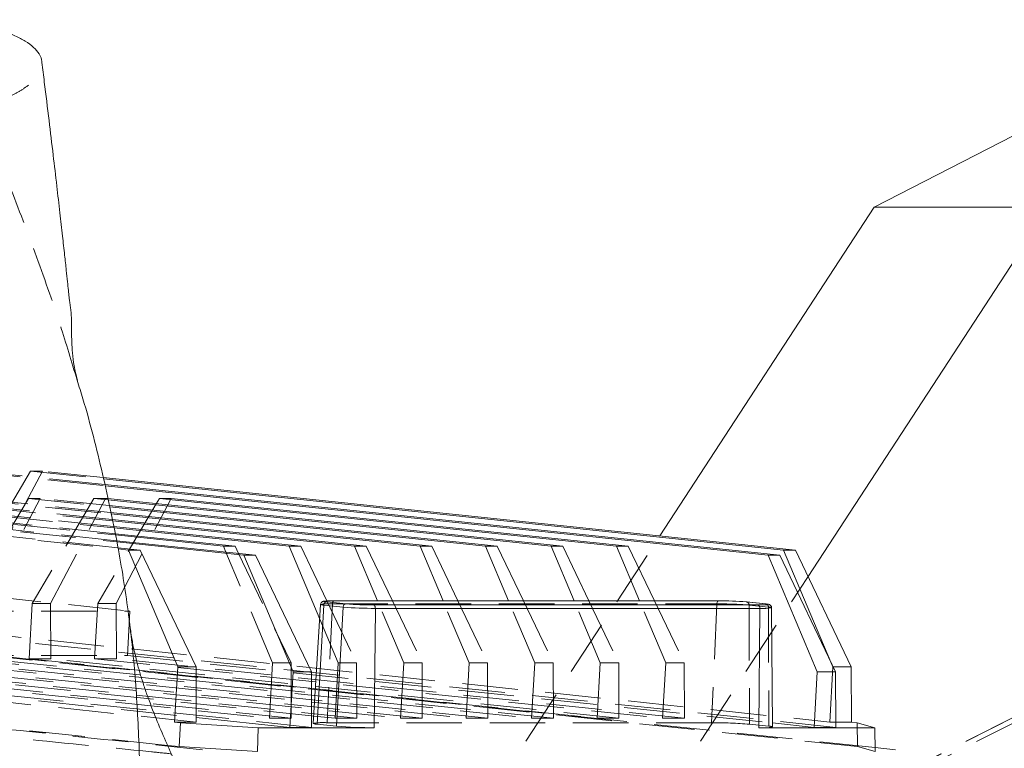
# Model space of a CAD drawing. Header units: millimetres. Extents: x 127 to 4201, y 49 to 2729.
# Tile 72 of 102: x 1257 to 1482, y 2056 to 2223. Entities that reach past the tile are written whole.
import ezdxf

# ---------------------------------------------------------------- set-up
doc = ezdxf.new("R2010")
doc.units = ezdxf.units.MM
doc.header["$LTSCALE"] = 10
doc.linetypes.add('HIDDEN', pattern=[1.905, 1.27, -0.635])

msp = doc.modelspace()

# ---------------------------------------------------------------- linework, layer by layer
at = {"color": 7, "linetype": 'Continuous', "lineweight": 15}
for p, q in [((1452.07, 2180), (1495.54, 2202.35)), ((1403, 2104.81), (1452.07, 2180)), ((1436.94, 2095.52), (1492.07, 2180)), ((1452.07, 2180), (1492.07, 2180)), ((1434.04, 2101.56), (1275.65, 2118.16)), ((1275.71, 2117.87), (1431.36, 2101.56)), ((1430.46, 2100.36), (1275.99, 2116.55)), ((1276.05, 2116.27), (1427.78, 2100.36)), ((1380.81, 2102.42), (1276.66, 2113.34)), ((1276.72, 2113.05), (1378.13, 2102.42)), ((1365.82, 2102.42), (1277, 2111.73)), ((1288.5, 2113.39), (1287.78, 2112.17)), ((1288.5, 2113.39), (1393.13, 2102.42)), ((1291.18, 2113.39), (1288.5, 2113.39)), ((1395.81, 2102.42), (1291.18, 2113.39)), ((1277.06, 2111.45), (1363.14, 2102.42)), ((1350.82, 2102.42), (1277.33, 2110.13)), ((1277.39, 2109.84), (1348.14, 2102.42)), ((1335.82, 2102.42), (1277.67, 2108.52)), ((1277.73, 2108.23), (1333.15, 2102.42)), ((1320.83, 2102.42), (1278, 2106.91)), ((1278.06, 2106.62), (1318.15, 2102.42)), ((1305.83, 2102.42), (1278.34, 2105.3)), ((1278.4, 2105.02), (1303.16, 2102.42)), ((1310.5, 2100.36), (1278.68, 2103.7)), ((1278.74, 2103.41), (1307.82, 2100.36)), ((1284.1, 2101.56), (1279.01, 2102.09)), ((1279.07, 2101.8), (1281.42, 2101.56)), ((1292.67, 2074.86), (1281.42, 2101.56)), ((1281.42, 2101.56), (1284.1, 2101.56)), ((1284.1, 2101.56), (1296.88, 2074.86)), ((1303.16, 2102.42), (1305.83, 2102.42)), ((1303.73, 2101.07), (1303.16, 2102.42)), ((1305.83, 2102.42), (1306.63, 2100.77)), ((1319.07, 2073.67), (1307.82, 2100.36)), ((1307.82, 2100.36), (1310.5, 2100.36)), ((1310.5, 2100.36), (1323.28, 2073.67)), ((1325.17, 2085.76), (1318.15, 2102.42)), ((1318.15, 2102.42), (1320.83, 2102.42)), ((1320.83, 2102.42), (1326.83, 2089.9)), ((1338.41, 2089.93), (1333.15, 2102.42)), ((1333.15, 2102.42), (1335.82, 2102.42)), ((1335.82, 2102.42), (1341.81, 2089.93)), ((1348.14, 2102.42), (1350.82, 2102.42)), ((1353.41, 2089.93), (1348.14, 2102.42)), ((1350.82, 2102.42), (1356.8, 2089.93)), ((1368.4, 2089.93), (1363.14, 2102.42)), ((1363.14, 2102.42), (1365.82, 2102.42)), ((1365.82, 2102.42), (1371.8, 2089.93)), ((1383.4, 2089.93), (1378.13, 2102.42)), ((1378.13, 2102.42), (1380.81, 2102.42)), ((1380.81, 2102.42), (1386.79, 2089.93)), ((1398.39, 2089.93), (1393.13, 2102.42)), ((1393.13, 2102.42), (1395.81, 2102.42)), ((1395.81, 2102.42), (1401.79, 2089.93)), ((1439.03, 2073.67), (1427.78, 2100.36)), ((1427.78, 2100.36), (1430.46, 2100.36)), ((1430.46, 2100.36), (1443.25, 2073.67)), ((1442.17, 2075.91), (1431.36, 2101.56)), ((1431.36, 2101.56), (1434.04, 2101.56)), ((1434.04, 2101.56), (1446.83, 2074.86)), ((1325.38, 2089.1), (1323.71, 2061.86)), ((1326.1, 2088.96), (1324.56, 2061.7)), ((1330.54, 2088.49), (1326.1, 2088.96)), ((1326.78, 2089.69), (1331.22, 2089.23)), ((1416.45, 2089.93), (1328.46, 2089.93)), ((1328.48, 2089.93), (1328.46, 2089.93)), ((1416.47, 2089.93), (1328.48, 2089.93)), ((1337.55, 2088.98), (1425.53, 2088.98)), ((1416.47, 2089.93), (1416.45, 2089.93)), ((1427.23, 2089.23), (1422.79, 2089.69)), ((1422.79, 2089.69), (1422.85, 2089.69)), ((1427.29, 2089.22), (1422.85, 2089.69)), ((1427.29, 2089.22), (1427.23, 2089.23)), ((1330.54, 2088.49), (1329, 2061.23)), ((1337.91, 2088.21), (1337.67, 2060.9)), ((1425.89, 2088.21), (1337.91, 2088.21)), ((1425.89, 2088.21), (1425.66, 2060.9)), ((1428.83, 2061.06), (1428.6, 2088.35)), ((1292.67, 2074.86), (1291.95, 2062.18)), ((1296.88, 2074.86), (1292.67, 2074.86)), ((1296.88, 2074.86), (1296.94, 2062.18)), ((1319.07, 2073.67), (1318.35, 2060.98)), ((1323.28, 2073.67), (1319.07, 2073.67)), ((1323.28, 2073.67), (1323.33, 2060.98)), ((1439.03, 2073.67), (1438.32, 2060.98)), ((1443.25, 2073.67), (1439.03, 2073.67)), ((1446.83, 2074.86), (1442.67, 2074.86)), ((1443.25, 2073.67), (1443.3, 2060.98)), ((1446.83, 2074.86), (1446.88, 2062.18)), ((1291.95, 2062.18), (1293.28, 2062.04)), ((1291.95, 2062.18), (1296.94, 2062.18)), ((1292.99, 2056.59), (1293.28, 2062.04)), ((1293.28, 2062.04), (1311.1, 2060.9)), ((1296.93, 2063.23), (1318.35, 2060.98)), ((1323.32, 2063.61), (1323.81, 2063.56)), ((1428.83, 2061.98), (1438.32, 2060.98)), ((1443.29, 2062.18), (1446.88, 2062.18)), ((1448.21, 2062.04), (1446.88, 2062.18)), ((1452.22, 2060.9), (1448.21, 2062.04)), ((1311.1, 2060.9), (1310.94, 2055.43)), ((1311.1, 2060.9), (1337.67, 2060.9)), ((1318.35, 2060.98), (1323.33, 2060.98)), ((1324.56, 2061.7), (1329, 2061.23)), ((1425.66, 2060.9), (1452.22, 2060.9)), ((1438.32, 2060.98), (1443.3, 2060.98)), ((1452.29, 2055.43), (1452.22, 2060.9)), ((1292.99, 2056.59), (1290.36, 2056.86)), ((1290.44, 2056.68), (1298.34, 2055.85)), ((1292.99, 2056.59), (1310.94, 2055.43)), ((1456.98, 2055.85), (1452.28, 2056.34))]:
    msp.add_line(p, q, dxfattribs=at)
at = {"color": 7, "linetype": 'HIDDEN', "lineweight": 0}
for p, q in [((1109.08, 2119.62), (1279.07, 2101.8)), ((1279.01, 2102.09), (1111.75, 2119.62)), ((1124.06, 2119.62), (1278.74, 2103.41)), ((1278.68, 2103.7), (1126.74, 2119.62)), ((1244.02, 2119.62), (1276.05, 2116.27)), ((1259.02, 2119.62), (1244.9, 2095.59)), ((1275.99, 2116.55), (1246.7, 2119.62)), ((1249.12, 2095.59), (1261.7, 2119.62)), ((1259.02, 2119.62), (1275.71, 2117.87)), ((1261.7, 2119.62), (1259.02, 2119.62)), ((1275.65, 2118.16), (1261.7, 2119.62)), ((1198.52, 2113.39), (1278.4, 2105.02)), ((1278.34, 2105.3), (1201.2, 2113.39)), ((1213.52, 2113.39), (1278.06, 2106.62)), ((1278, 2106.91), (1216.2, 2113.39)), ((1228.52, 2113.39), (1277.73, 2108.23)), ((1277.67, 2108.52), (1231.19, 2113.39)), ((1243.51, 2113.39), (1277.39, 2109.84)), ((1258.51, 2113.39), (1244.39, 2089.35)), ((1277.33, 2110.13), (1246.19, 2113.39)), ((1248.61, 2089.35), (1261.18, 2113.39)), ((1258.51, 2113.39), (1277.06, 2111.45)), ((1261.18, 2113.39), (1258.51, 2113.39)), ((1273.5, 2113.39), (1259.39, 2089.35)), ((1277, 2111.73), (1261.18, 2113.39)), ((1263.6, 2089.35), (1276.18, 2113.39)), ((1273.5, 2113.39), (1276.72, 2113.05)), ((1276.18, 2113.39), (1273.5, 2113.39)), ((1287.78, 2112.17), (1274.38, 2089.35)), ((1276.66, 2113.34), (1276.18, 2113.39)), ((1278.6, 2089.35), (1291.18, 2113.39)), ((1361.91, 2041.85), (1403, 2104.81)), ((1314.41, 2075.73), (1303.73, 2101.07)), ((1306.63, 2100.77), (1318.62, 2075.73)), ((1401.91, 2041.85), (1436.94, 2095.52)), ((1229.77, 2093.05), (1281.76, 2087.6)), ((1259.39, 2089.35), (1258.67, 2076.67)), ((1259.39, 2089.35), (1263.6, 2089.35)), ((1263.6, 2089.35), (1263.65, 2076.67)), ((1274.38, 2089.35), (1273.67, 2076.67)), ((1274.38, 2089.35), (1278.6, 2089.35)), ((1278.6, 2089.35), (1278.65, 2076.67)), ((1326.83, 2089.9), (1333.62, 2075.73)), ((1328.08, 2089.24), (1326.89, 2062.03)), ((1328.08, 2089.24), (1416.07, 2089.24)), ((1344.4, 2075.73), (1338.41, 2089.93)), ((1341.81, 2089.93), (1348.61, 2075.73)), ((1359.39, 2075.73), (1353.41, 2089.93)), ((1356.8, 2089.93), (1363.61, 2075.73)), ((1374.39, 2075.73), (1368.4, 2089.93)), ((1371.8, 2089.93), (1378.6, 2075.73)), ((1389.38, 2075.73), (1383.4, 2089.93)), ((1386.79, 2089.93), (1393.6, 2075.73)), ((1535.41, 2089.18), (1390.48, 2016.21)), ((1535.55, 2089.22), (1390.62, 2016.24)), ((1404.38, 2075.73), (1398.39, 2089.93)), ((1401.79, 2089.93), (1408.59, 2075.73)), ((1416.07, 2089.24), (1414.88, 2062.03)), ((1423.44, 2088.96), (1427.87, 2088.49)), ((1423.44, 2088.96), (1423.55, 2061.7)), ((1166.17, 2087.6), (1281.76, 2087.6)), ((1281.19, 2077.45), (1281.76, 2087.6)), ((1390.4, 2014.87), (1535.34, 2087.84)), ((1427.87, 2088.49), (1427.99, 2061.23)), ((1329.4, 2075.73), (1325.17, 2085.76)), ((1296.94, 2062.18), (1099.23, 2082.9)), ((1109.23, 2082.9), (1296.93, 2063.23)), ((1443.3, 2060.98), (1234.17, 2082.9)), ((1244.19, 2082.9), (1441.9, 2062.18)), ((1290.36, 2056.86), (1091.51, 2077.7)), ((1452.28, 2056.34), (1245.34, 2077.96)), ((1246.77, 2077.7), (1448.25, 2056.59)), ((1323.33, 2060.98), (1166.21, 2077.45)), ((1166.21, 2077.45), (1281.19, 2077.45)), ((1183.69, 2076.67), (1313.69, 2063.05)), ((1318.67, 2063.05), (1188.68, 2076.67)), ((1198.69, 2076.67), (1323.32, 2063.61)), ((1333.67, 2063.05), (1203.67, 2076.67)), ((1213.68, 2076.67), (1343.68, 2063.05)), ((1348.66, 2063.05), (1218.67, 2076.67)), ((1228.68, 2076.67), (1358.68, 2063.05)), ((1363.66, 2063.05), (1233.66, 2076.67)), ((1243.67, 2076.67), (1373.67, 2063.05)), ((1378.65, 2063.05), (1248.66, 2076.67)), ((1258.67, 2076.67), (1388.67, 2063.05)), ((1263.65, 2076.67), (1258.67, 2076.67)), ((1393.65, 2063.05), (1263.65, 2076.67)), ((1273.67, 2076.67), (1403.66, 2063.05)), ((1278.65, 2076.67), (1273.67, 2076.67)), ((1408.64, 2063.05), (1278.65, 2076.67)), ((1281.19, 2077.45), (1428.83, 2061.98)), ((1314.41, 2075.73), (1313.69, 2063.05)), ((1318.62, 2075.73), (1314.41, 2075.73)), ((1318.62, 2075.73), (1318.67, 2063.05)), ((1329.4, 2075.73), (1328.69, 2063.05)), ((1333.62, 2075.73), (1329.4, 2075.73)), ((1333.62, 2075.73), (1333.67, 2063.05)), ((1344.4, 2075.73), (1343.68, 2063.05)), ((1348.61, 2075.73), (1344.4, 2075.73)), ((1348.61, 2075.73), (1348.66, 2063.05)), ((1359.39, 2075.73), (1358.68, 2063.05)), ((1363.61, 2075.73), (1359.39, 2075.73)), ((1363.61, 2075.73), (1363.66, 2063.05)), ((1374.39, 2075.73), (1373.67, 2063.05)), ((1378.6, 2075.73), (1374.39, 2075.73)), ((1378.6, 2075.73), (1378.65, 2063.05)), ((1389.38, 2075.73), (1388.67, 2063.05)), ((1393.6, 2075.73), (1389.38, 2075.73)), ((1393.6, 2075.73), (1393.65, 2063.05)), ((1404.38, 2075.73), (1403.66, 2063.05)), ((1408.59, 2075.73), (1404.38, 2075.73)), ((1408.59, 2075.73), (1408.64, 2063.05)), ((1442.61, 2074.86), (1442.17, 2075.91)), ((1442.61, 2074.86), (1441.9, 2062.18)), ((1442.67, 2074.86), (1442.61, 2074.86)), ((1313.69, 2063.05), (1318.67, 2063.05)), ((1323.81, 2063.56), (1328.69, 2063.05)), ((1414.88, 2062.03), (1326.89, 2062.03)), ((1328.69, 2063.05), (1333.67, 2063.05)), ((1343.68, 2063.05), (1348.66, 2063.05)), ((1358.68, 2063.05), (1363.66, 2063.05)), ((1373.67, 2063.05), (1378.65, 2063.05)), ((1388.67, 2063.05), (1393.65, 2063.05)), ((1403.66, 2063.05), (1408.64, 2063.05)), ((1441.9, 2062.18), (1443.29, 2062.18)), ((1448.21, 2062.04), (1448.25, 2056.59)), ((1427.99, 2061.23), (1423.55, 2061.7)), ((1452.29, 2055.43), (1448.25, 2056.59))]:
    msp.add_line(p, q, dxfattribs=at)
at = {"color": 7, "linetype": 'Continuous', "lineweight": 15, "flags": 128}
for points in [[(1328.48, 2089.93), (1327.74, 2089.93), (1327.12, 2089.91), (1326.64, 2089.89), (1326.32, 2089.86), (1326.17, 2089.83), (1326.2, 2089.78), (1326.4, 2089.74), (1326.78, 2089.69)], [(1337.91, 2088.21), (1337.9, 2088.35), (1337.88, 2088.49), (1337.85, 2088.63), (1337.8, 2088.74), (1337.75, 2088.84), (1337.69, 2088.91), (1337.62, 2088.96), (1337.55, 2088.98)], [(1425.89, 2088.21), (1425.89, 2088.35), (1425.87, 2088.49), (1425.84, 2088.63), (1425.79, 2088.74), (1425.74, 2088.84), (1425.68, 2088.91), (1425.61, 2088.96), (1425.53, 2088.98)]]:
    msp.add_lwpolyline(points, dxfattribs=at)
at = {"color": 7, "linetype": 'HIDDEN', "lineweight": 0, "flags": 128}
for points in [[(1328.46, 2089.93), (1328.41, 2089.93), (1328.33, 2089.89), (1328.27, 2089.83), (1328.21, 2089.75), (1328.16, 2089.64), (1328.12, 2089.52), (1328.09, 2089.38), (1328.08, 2089.24)], [(1416.45, 2089.93), (1416.39, 2089.93), (1416.32, 2089.89), (1416.26, 2089.83), (1416.2, 2089.75), (1416.15, 2089.64), (1416.11, 2089.52), (1416.08, 2089.38), (1416.07, 2089.24)]]:
    msp.add_lwpolyline(points, dxfattribs=at)
at = {"color": 8, "linetype": 'Continuous', "lineweight": 15, "flags": 128}
msp.add_lwpolyline([(1427.46, 2089.03), (1427.69, 2089.05), (1427.84, 2089.09), (1427.81, 2089.13), (1427.61, 2089.18), (1427.23, 2089.23)], dxfattribs=at)
at = {"color": 7, "linetype": 'HIDDEN', "lineweight": 0}
for centre, radius, start, end in [((1327.26, 2078.97), 10.3, 85.4399, 100.5294), ((1416.38, 2001.2), 88.04, 85.4048, 90.2049), ((1422.74, 2089), 0.698, 356.4463, 80.4652), ((1427.18, 2088.53), 0.698, 356.4468, 80.4647), ((1427.95, 2086.99), 1.51, 64.8409, 93.0528), ((1325.93, 2049.94), 12.13, 85.4469, 100.5182), ((1415.25, 1958.43), 103.6, 85.405, 90.2047), ((1428.08, 2059.46), 1.77, 64.7982, 93.0801)]:
    msp.add_arc(centre, radius, start, end, dxfattribs=at)
at = {"color": 8, "linetype": 'Continuous', "lineweight": 15}
for centre, radius, start, end in [((1326.02, 2090.44), 1.48, 244.5313, 273.2434), ((1426.72, 2098.38), 10.21, 265.3908, 280.612)]:
    msp.add_arc(centre, radius, start, end, dxfattribs=at)
at = {"color": 7, "linetype": 'Continuous', "lineweight": 15}
for centre, radius, start, end in [((1326.83, 2088.96), 0.734, 94.3386, 180.1709), ((1331.27, 2088.49), 0.734, 94.3374, 180.1709), ((1337.28, 2164.61), 75.63, 265.4052, 270.2047), ((1416.74, 2014.31), 75.63, 85.4052, 90.2046), ((1425.86, 2115.33), 26.35, 269.3007, 273.483), ((1337.59, 2176.26), 88.05, 265.405, 270.2045), ((1324.46, 2063.43), 1.74, 244.4873, 273.2714), ((1337.3, 2164.51), 103.61, 265.4052, 270.2044), ((1426.62, 2072.88), 12.03, 265.3978, 280.6002)]:
    msp.add_arc(centre, radius, start, end, dxfattribs=at)
for points, knots in [([(1261.55, 2213.14), (1261.56, 2213.21), (1261.64, 2213.88), (1261.06, 2215.06), (1259.79, 2216.64), (1257.9, 2218.03), (1255.49, 2219.28), (1252.59, 2220.38), (1249.19, 2221.32), (1245.23, 2222.1), (1241.41, 2222.63), (1237.84, 2222.9), (1227.79, 2222.9), (1210.78, 2222.91), (1190.78, 2222.9), (1170.77, 2222.93), (1157.79, 2222.77), (1148.25, 2222.94), (1146.21, 2222.82), (1144.19, 2222.55), (1140.63, 2222.16), (1135.67, 2221.43), (1129.79, 2220.52), (1123.94, 2219.57), (1119.93, 2219.07), (1117.92, 2218.82)], [0, 0, 0, 0, 0.00336, 0.030905, 0.055367, 0.080574, 0.104585, 0.129185, 0.155441, 0.182275, 0.212512, 0.231525, 0.25094, 0.402605, 0.55427, 0.630103, 0.781768, 0.800726, 0.810637, 0.820643, 0.840849, 0.880632, 0.92043, 0.96024, 1, 1, 1, 1]), ([(1269.73, 2140.46), (1269.44, 2141.54), (1268.91, 2143.57), (1268.56, 2146.55), (1268.42, 2149.14), (1268.39, 2151.57), (1268.38, 2153.73), (1268.31, 2155.55), (1268.2, 2156.7), (1268.11, 2157.38), (1268.07, 2157.57), (1268.03, 2157.83), (1268, 2158.06), (1267.96, 2158.34), (1267.9, 2158.81), (1267.79, 2159.73), (1267.63, 2161.18), (1267.42, 2163.22), (1267.15, 2165.83), (1266.77, 2169.33), (1266.29, 2173.71), (1265.69, 2178.99), (1264.98, 2185.16), (1264.15, 2192.21), (1263.19, 2200.14), (1262.33, 2207.22), (1261.78, 2211.65), (1261.59, 2213.14)], [0, 0, 0, 0, 0.058806, 0.109956, 0.15519, 0.195298, 0.240879, 0.276909, 0.30262, 0.314775, 0.32153, 0.324323, 0.327114, 0.330109, 0.333477, 0.341757, 0.358941, 0.38248, 0.415278, 0.458478, 0.512504, 0.577346, 0.652996, 0.739451, 0.836719, 0.944827, 1, 1, 1, 1]), ([(1536.34, 2202.76), (1536.4, 2202.6), (1538.65, 2196.93), (1542.98, 2185.7), (1548.92, 2168.88), (1553.8, 2153.08), (1557.65, 2138.36), (1560.55, 2124.79), (1562.77, 2111.05), (1564.23, 2097.25), (1564.78, 2083.43), (1564.46, 2069.65), (1563.37, 2055.91), (1561.33, 2040.49), (1558.17, 2023.47), (1553.91, 2004.88), (1548.72, 1984.99), (1542.74, 1963.77), (1534.03, 1933.59), (1525.73, 1903.25), (1517.32, 1872.94), (1510.78, 1850.28), (1503.82, 1827.8), (1496.7, 1806.95), (1489.41, 1787.75), (1481.95, 1770.25), (1475.59, 1756.48), (1471.44, 1748.75), (1470.27, 1746.56)], [0, 0, 0, 0, 0.001101, 0.038885, 0.076673, 0.114437, 0.143472, 0.172553, 0.201613, 0.23062, 0.259216, 0.287879, 0.316563, 0.345189, 0.385145, 0.425134, 0.465118, 0.514736, 0.564356, 0.663587, 0.713246, 0.762916, 0.812566, 0.862197, 0.902718, 0.943311, 0.983906, 1, 1, 1, 1]), ([(1725.95, 1459.47), (1722.48, 1463.86), (1715.59, 1472.59), (1704.83, 1486.05), (1693.81, 1499.68), (1682.46, 1513.55), (1671.58, 1526.68), (1661.24, 1539.01), (1651.54, 1550.47), (1641.57, 1562.11), (1631.33, 1573.95), (1620.78, 1585.99), (1609.93, 1598.26), (1598.75, 1610.77), (1587.23, 1623.51), (1575.35, 1636.51), (1563.17, 1649.69), (1550.68, 1663.06), (1537.88, 1676.63), (1524.7, 1690.48), (1510.19, 1705.59), (1494.27, 1722.03), (1476.86, 1739.86), (1458.85, 1758.19), (1440.22, 1777.06), (1420.95, 1796.47), (1401.04, 1816.48), (1383.94, 1833.54), (1370.06, 1847.65), (1359.58, 1858.57), (1349.34, 1869.64), (1339.49, 1880.85), (1330.13, 1892.19), (1322.02, 1902.88), (1315.11, 1912.84), (1309.34, 1922.03), (1304.16, 1931.3), (1299.65, 1940.65), (1295.88, 1950.06), (1292.6, 1960.22), (1289.88, 1971.12), (1287.79, 1982.73), (1286.34, 1994.34), (1285.4, 2005.94), (1284.84, 2017.51), (1284.52, 2029.02), (1284.26, 2041.89), (1283.93, 2056.01), (1283.16, 2071.37), (1281.59, 2086.54), (1279.13, 2102.37), (1275.62, 2118.87), (1272.34, 2131.86), (1270.1, 2139.02), (1269.65, 2140.47)], [0, 0, 0, 0, 0.0302644, 0.0600271, 0.0892495, 0.1179021, 0.145967, 0.167603, 0.1888777, 0.209803, 0.2303979, 0.2506907, 0.2707189, 0.2905302, 0.3101835, 0.3297485, 0.3493062, 0.3685964, 0.3880706, 0.4078501, 0.4280332, 0.4528688, 0.4784654, 0.5048723, 0.5321211, 0.5602368, 0.5892486, 0.6191601, 0.6347389, 0.6503386, 0.6658633, 0.681227, 0.6963592, 0.7112108, 0.7226704, 0.7339518, 0.74508, 0.756101, 0.7670844, 0.7781106, 0.7917045, 0.8055064, 0.8195276, 0.8337438, 0.8481045, 0.8625403, 0.8769708, 0.896646, 0.9159309, 0.9346693, 0.9529008, 0.9740688, 0.9947819, 1, 1, 1, 1]), ([(1328.46, 2089.93), (1328.28, 2089.93), (1327.75, 2089.93), (1327.02, 2089.92), (1326.41, 2089.88), (1326.12, 2089.85), (1325.88, 2089.79), (1325.65, 2089.66), (1325.48, 2089.47), (1325.39, 2089.26), (1325.39, 2089.13), (1325.39, 2089.09)], [0, 0, 0, 0, 0.115603, 0.33824, 0.56367, 0.746055, 0.832396, 0.876976, 0.92581, 0.97909, 1, 1, 1, 1]), ([(1428.58, 2088.35), (1428.58, 2088.4), (1428.59, 2088.53), (1428.51, 2088.72), (1428.38, 2088.9), (1428.23, 2089.01), (1428.1, 2089.07), (1427.97, 2089.12), (1427.75, 2089.17), (1427.48, 2089.2), (1427.29, 2089.22)], [0, 0, 0, 0, 0.042394, 0.132411, 0.207774, 0.276109, 0.342879, 0.427307, 0.593717, 1, 1, 1, 1]), ([(1457.4, 1759.65), (1455.02, 1762.13), (1450.41, 1766.94), (1443.83, 1773.84), (1437.92, 1780.06), (1432.81, 1785.48), (1429.16, 1789.37), (1426.72, 1791.99), (1425.22, 1793.6), (1423.85, 1795.08), (1422.44, 1796.61), (1420.79, 1798.41), (1418.67, 1800.73), (1415.69, 1804.01), (1412.3, 1807.79), (1408.83, 1811.74), (1405.77, 1815.28), (1402.61, 1818.99), (1399.36, 1822.89), (1396.04, 1826.98), (1392.78, 1831.12), (1389.5, 1835.43), (1386.1, 1840.06), (1381.43, 1846.73), (1375.94, 1855.24), (1370.14, 1865.4), (1365.21, 1875.17), (1360.98, 1884.64), (1357.44, 1893.49), (1354.11, 1902.53), (1350.96, 1911.74), (1348.42, 1919.54), (1346.74, 1924.69), (1345.75, 1927.76), (1344.67, 1931.07), (1343.4, 1934.94), (1341.9, 1939.42), (1339.83, 1945.46), (1337.23, 1952.73), (1334.16, 1960.9), (1330.77, 1969.51), (1327.05, 1978.48), (1322.99, 1987.84), (1318.93, 1996.87), (1314.12, 2007.2), (1308.53, 2018.89), (1302.11, 2032.03), (1297.03, 2042.46), (1293.42, 2050.1), (1291.21, 2054.9), (1289.03, 2059.83), (1287.2, 2064.26), (1285.81, 2067.97), (1284.83, 2070.82), (1284.01, 2073.46), (1283.3, 2076.07), (1282.63, 2078.76), (1282.05, 2081.92), (1281.79, 2083.94), (1281.65, 2085.03)], [0, 0, 0, 0, 0.026681, 0.051903, 0.074234, 0.093603, 0.109963, 0.11596, 0.121717, 0.127278, 0.131889, 0.138514, 0.147147, 0.157528, 0.174666, 0.188901, 0.201779, 0.215076, 0.230101, 0.244651, 0.259365, 0.274525, 0.290253, 0.307491, 0.342795, 0.375123, 0.404235, 0.432536, 0.459651, 0.480306, 0.51034, 0.536803, 0.545527, 0.553245, 0.56222, 0.572842, 0.585147, 0.599183, 0.622862, 0.645755, 0.667754, 0.695714, 0.722116, 0.748084, 0.773704, 0.812022, 0.850394, 0.88911, 0.903209, 0.916683, 0.930532, 0.945253, 0.953987, 0.96132, 0.96881, 0.975399, 0.98274, 0.990744, 1, 1, 1, 1])]:
    msp.add_open_spline(points, degree=3, knots=knots, dxfattribs=at)
at = {"color": 7, "linetype": 'HIDDEN', "lineweight": 0}
for points, knots in [([(1247.08, 2202.6), (1248.04, 2202.93), (1249.95, 2203.57), (1252.6, 2204.61), (1255.04, 2205.74), (1257.21, 2206.97), (1259.12, 2208.37), (1260.61, 2209.93), (1261.53, 2211.55), (1261.55, 2212.64), (1261.55, 2213.14)], [0, 0, 0, 0, 0.122188, 0.240441, 0.358639, 0.481236, 0.603775, 0.740424, 0.880452, 1, 1, 1, 1]), ([(1269.65, 2140.47), (1268.39, 2144.65), (1265.46, 2154.39), (1260.07, 2169.65), (1253.8, 2186.18), (1249.31, 2197.14), (1247.08, 2202.6)], [0, 0, 0, 0, 0.201894, 0.469995, 0.73577, 1, 1, 1, 1]), ([(1392.57, 1688.66), (1393.77, 1690.16), (1398.55, 1696.09), (1406.52, 1706.89), (1416.12, 1721.34), (1425.12, 1736.49), (1433.5, 1752.27), (1441.27, 1768.62), (1448.68, 1785.92), (1455.67, 1804.14), (1462.3, 1823.25), (1469.46, 1845.85), (1477.08, 1871.96), (1488.67, 1914.13), (1499.41, 1951.96), (1508.87, 1985.59), (1513.32, 2002.53), (1517.33, 2019.61), (1520.4, 2035.24), (1522.58, 2049.37), (1523.98, 2061.95), (1524.74, 2074.74), (1524.71, 2087.72), (1523.91, 2100.8), (1522.53, 2112.6), (1520.81, 2123.1), (1518.96, 2132.36), (1516.83, 2141.56), (1513.43, 2154.2), (1509.83, 2167.07), (1505.42, 2179.93), (1500.69, 2190.45), (1497.44, 2197.95), (1495.54, 2202.35)], [0, 0, 0, 0, 0.011023, 0.04392, 0.076841, 0.10974, 0.143417, 0.177116, 0.210801, 0.247968, 0.285151, 0.322329, 0.37839, 0.434456, 0.562167, 0.594139, 0.626126, 0.658091, 0.690035, 0.71294, 0.735855, 0.758746, 0.782409, 0.806102, 0.829772, 0.846903, 0.864036, 0.881264, 0.898494, 0.935786, 0.954547, 0.973336, 1, 1, 1, 1]), ([(1493.29, 2154.3), (1493.43, 2153.81), (1493.72, 2152.82), (1494.44, 2150.56), (1495.43, 2147.35), (1496.56, 2143.34), (1497.66, 2139.26), (1498.81, 2135.13), (1499.89, 2131.2), (1500.92, 2127.48), (1501.84, 2124.11), (1502.66, 2121.06), (1503.39, 2118.28), (1504.12, 2115.35), (1504.84, 2112.26), (1505.43, 2109.38), (1505.88, 2106.87), (1506.19, 2104.75), (1506.4, 2102.75), (1506.49, 2100.93), (1506.5, 2099.54), (1506.45, 2098.15), (1506.34, 2096.4), (1506.15, 2094.21), (1505.85, 2091.39), (1505.49, 2088.41), (1505.11, 2085.7), (1504.81, 2083.65), (1504.47, 2081.44), (1504, 2078.55), (1503.25, 2074.32), (1502.24, 2069.1), (1500.91, 2062.86), (1499.23, 2055.67), (1497.24, 2047.83), (1494.65, 2038.29), (1491.45, 2027.29), (1487.63, 2014.84), (1483.65, 2002.31), (1479.61, 1989.73), (1475.57, 1977.13), (1471.68, 1964.74), (1468.05, 1952.71), (1464.81, 1941.31), (1461.96, 1930.61), (1459.76, 1921.93), (1458.09, 1915.14), (1456.9, 1910.31), (1455.92, 1906.28), (1455.19, 1903.29), (1454.6, 1900.84), (1453.99, 1898.34), (1453.19, 1895.1), (1452.19, 1891.02), (1450.96, 1886.1), (1449.5, 1880.36), (1447.73, 1873.64), (1445.74, 1866.39), (1443.6, 1859.09), (1441.52, 1852.36), (1439.51, 1846.25), (1437.57, 1840.66), (1435.71, 1835.58), (1433.97, 1831.05), (1432.4, 1827.15), (1430.94, 1823.64), (1429.38, 1819.99), (1427.55, 1815.87), (1425.38, 1811.19), (1422.87, 1805.97), (1419.96, 1800.17), (1416.69, 1793.97), (1413.31, 1787.83), (1410.13, 1782.27), (1407.36, 1777.6), (1405.02, 1773.77), (1402.9, 1770.36), (1400.75, 1766.97), (1398.36, 1763.28), (1395.31, 1758.68), (1391.48, 1753.07), (1386.71, 1746.34), (1381.3, 1738.99), (1375.2, 1731.08), (1368.64, 1722.94), (1361.89, 1714.95), (1355.24, 1707.41), (1349.5, 1701.18), (1344.7, 1696.13), (1340.82, 1692.13), (1337.04, 1688.33), (1333.54, 1684.88), (1330.38, 1681.83), (1327.81, 1679.38), (1325.85, 1677.54), (1324.27, 1676.07), (1322.57, 1674.49), (1320.32, 1672.44), (1317.47, 1669.85), (1314.15, 1666.91), (1310.41, 1663.64), (1306.25, 1660.08), (1301.55, 1656.13), (1296.27, 1651.81), (1290.52, 1647.21), (1282.25, 1640.79), (1274.74, 1635.1), (1269.2, 1631.15), (1268.01, 1630.31)], [0, 0, 0, 0, 0.002862, 0.005748, 0.011946, 0.019196, 0.027135, 0.034719, 0.041931, 0.048769, 0.055211, 0.060099, 0.064782, 0.069609, 0.075076, 0.080579, 0.084165, 0.08766, 0.091572, 0.094539, 0.097497, 0.100185, 0.102554, 0.106224, 0.111011, 0.116625, 0.12128, 0.124712, 0.126954, 0.132609, 0.140011, 0.149171, 0.160106, 0.172832, 0.18695, 0.201236, 0.222718, 0.244353, 0.266102, 0.287918, 0.309744, 0.331446, 0.352057, 0.37177, 0.390028, 0.406878, 0.416162, 0.424666, 0.431537, 0.43674, 0.439927, 0.443978, 0.449472, 0.456399, 0.464746, 0.474498, 0.485641, 0.499037, 0.511635, 0.523217, 0.533803, 0.543415, 0.552564, 0.560651, 0.56769, 0.573718, 0.580189, 0.587941, 0.596447, 0.606131, 0.617013, 0.629113, 0.641489, 0.65246, 0.661701, 0.66918, 0.675371, 0.682065, 0.689427, 0.69748, 0.709778, 0.723522, 0.738734, 0.75544, 0.773428, 0.790957, 0.807668, 0.823551, 0.833105, 0.842327, 0.851212, 0.859627, 0.866708, 0.872922, 0.877188, 0.879975, 0.883608, 0.888655, 0.894986, 0.902619, 0.910552, 0.91956, 0.929666, 0.940894, 0.953273, 0.966164, 0.992744, 1, 1, 1, 1]), ([(1179.12, 1459.47), (1187.83, 1463.86), (1205.11, 1472.59), (1230.64, 1486.05), (1255.52, 1499.68), (1279.68, 1513.55), (1301.44, 1526.68), (1320.87, 1539.01), (1338.07, 1550.47), (1354.67, 1562.11), (1370.64, 1573.95), (1385.95, 1585.99), (1400.55, 1598.26), (1414.41, 1610.77), (1427.51, 1623.51), (1439.79, 1636.51), (1451.17, 1649.69), (1461.61, 1663.06), (1471.12, 1676.63), (1479.88, 1690.48), (1488.62, 1705.59), (1497.36, 1722.03), (1506.23, 1739.86), (1515, 1758.19), (1523.93, 1777.06), (1533.29, 1796.47), (1543.3, 1816.48), (1552.45, 1833.54), (1560.02, 1847.65), (1565.67, 1858.57), (1571.04, 1869.64), (1575.96, 1880.85), (1580.26, 1892.19), (1583.52, 1902.88), (1585.8, 1912.84), (1587.21, 1922.03), (1587.85, 1931.3), (1587.65, 1940.65), (1586.51, 1950.06), (1584.32, 1960.22), (1580.98, 1971.12), (1576.45, 1982.73), (1571.1, 1994.34), (1565.12, 2005.94), (1558.66, 2017.51), (1551.91, 2029.02), (1544.19, 2041.89), (1535.69, 2056.01), (1526.83, 2071.37), (1518.93, 2086.54), (1511.56, 2102.37), (1504.82, 2118.87), (1499.44, 2133.83), (1496.71, 2142.97), (1495.69, 2146.38)], [0, 0, 0, 0, 0.03005, 0.059601, 0.088617, 0.117066, 0.144932, 0.166414, 0.187538, 0.208315, 0.228764, 0.248913, 0.268799, 0.28847, 0.307984, 0.32741, 0.346829, 0.365983, 0.385319, 0.404958, 0.424998, 0.449657, 0.475072, 0.501292, 0.528348, 0.556264, 0.58507, 0.614769, 0.630238, 0.645727, 0.661141, 0.676396, 0.691421, 0.706167, 0.717546, 0.728747, 0.739796, 0.750739, 0.761645, 0.772593, 0.78609, 0.799794, 0.813716, 0.827831, 0.84209, 0.856424, 0.870752, 0.890288, 0.909436, 0.928041, 0.946143, 0.967161, 0.987728, 1, 1, 1, 1]), ([(1291.22, 2054.92), (1289.7, 2055.07), (1277.55, 2056.31), (1257.51, 2058.3), (1231.09, 2060.93), (1215.27, 2062.18), (1207.36, 2062.81)], [0, 0, 0, 0, 0.054491, 0.434797, 0.717401, 1, 1, 1, 1]), ([(1230.81, 2062.95), (1231.48, 2062.88), (1234.8, 2062.53), (1243.42, 2061.63), (1262.63, 2059.61), (1279.19, 2057.86), (1290.44, 2056.68)], [0, 0, 0, 0, 0.033366, 0.16683, 0.433759, 1, 1, 1, 1])]:
    msp.add_open_spline(points, degree=3, knots=knots, dxfattribs=at)

doc.saveas('drawing.dxf')
